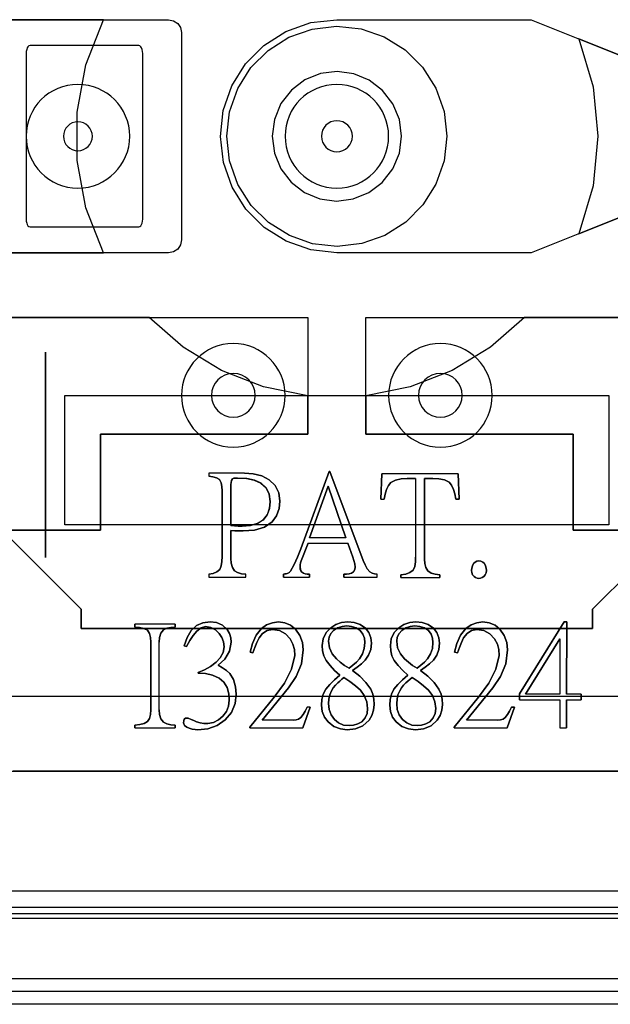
# Model space of a CAD drawing. Header units: millimetres. Extents: x 0 to 1524, y 0 to 1016.
# Tile 137 of 256: x 676.64 to 681.21, y 407.71 to 415.31. Entities that reach past the tile are written whole.
import ezdxf

# ---------------------------------------------------------------- set-up
doc = ezdxf.new("R2010")
doc.units = ezdxf.units.MM
doc.header["$LTSCALE"] = 83.82
doc.layers.get('0').update_dxf_attribs({"linetype": 'CONTINUOUS'})

msp = doc.modelspace()

# ---------------------------------------------------------------- linework, layer by layer
at = {"color": 7, "linetype": 'CONTINUOUS'}
for p, q in [((676.0444, 415.3067), (677.7944, 415.3067)), ((677.2907, 415.3067), (676.0444, 415.3067)), ((679.0944, 415.3067), (680.5944, 415.3067)), ((680.5944, 415.3067), (681.5944, 414.9067)), ((677.8944, 415.2067), (677.8944, 413.6067)), ((681.5944, 414.9067), (680.9646, 415.1586)), ((676.6944, 415.0467), (676.6944, 413.7667)), ((677.5644, 415.1067), (676.7244, 415.1067)), ((677.5944, 413.7667), (677.5944, 415.0467)), ((681.5944, 413.9067), (680.5944, 413.5067)), ((680.9646, 413.6547), (681.5944, 413.9067)), ((676.7244, 413.7067), (677.5644, 413.7067)), ((677.7944, 413.5067), (676.0444, 413.5067)), ((676.0444, 413.5067), (677.2907, 413.5067)), ((680.5944, 413.5067), (679.0944, 413.5067)), ((677.6442, 413.0067), (676.4444, 413.0067)), ((676.4444, 413.0067), (678.8694, 413.0067)), ((678.8694, 413.0067), (678.8694, 412.1067)), ((679.3194, 413.0067), (681.7444, 413.0067)), ((679.3194, 412.1067), (679.3194, 413.0067)), ((681.7444, 413.0067), (680.5446, 413.0067)), ((676.8444, 412.7401), (676.8444, 411.1567)), ((676.8444, 411.1567), (676.8444, 412.7401)), ((676.9944, 412.4067), (677.8694, 412.4067)), ((676.9944, 411.4067), (676.9944, 412.4067)), ((677.8694, 412.4067), (678.6694, 412.4067)), ((678.6694, 412.4067), (679.5194, 412.4067)), ((678.8694, 412.1067), (678.8694, 412.4035)), ((679.3194, 412.4035), (679.3194, 412.1067)), ((679.5194, 412.4067), (680.3194, 412.4067)), ((680.3194, 412.4067), (681.1944, 412.4067)), ((681.1944, 412.4067), (681.1944, 411.4067)), ((677.2694, 412.1067), (678.8694, 412.1067)), ((677.2694, 411.3667), (677.2694, 412.1067)), ((677.2694, 412.1067), (677.2694, 411.3667)), ((678.8694, 412.1067), (677.2694, 412.1067)), ((680.9194, 412.1067), (679.3194, 412.1067)), ((679.3194, 412.1067), (680.9194, 412.1067)), ((680.9194, 411.3667), (680.9194, 412.1067)), ((680.9194, 412.1067), (680.9194, 411.3667)), ((679.0354, 411.8198), (679.0397, 411.8198)), ((679.0397, 411.8198), (679.0354, 411.8198)), ((679.4352, 411.6066), (679.4416, 411.8014)), ((679.4416, 411.8014), (679.4352, 411.6066)), ((680.0316, 411.8014), (680.038, 411.6066)), ((680.038, 411.6066), (680.0316, 411.8014)), ((678.2763, 411.4019), (678.2763, 411.7185)), ((678.2763, 411.7185), (678.2763, 411.4019)), ((679.7028, 411.7645), (679.6375, 411.7645)), ((679.6375, 411.7645), (679.7028, 411.7645)), ((679.7725, 411.7645), (679.7725, 411.1431)), ((679.8357, 411.7645), (679.7725, 411.7645)), ((679.7725, 411.7645), (679.8357, 411.7645)), ((679.7725, 411.1431), (679.7725, 411.7645)), ((678.2078, 411.1625), (678.2078, 411.6707)), ((678.2078, 411.6707), (678.2078, 411.1625)), ((680.038, 411.6066), (680.0142, 411.6066)), ((680.0142, 411.6066), (680.038, 411.6066)), ((681.1944, 411.4067), (676.9944, 411.4067)), ((674.9944, 411.3667), (677.2694, 411.3667)), ((677.2694, 411.3667), (674.9944, 411.3667)), ((677.1194, 410.7567), (676.5194, 411.3567)), ((676.5194, 411.3567), (677.1194, 410.7567)), ((678.2763, 411.3627), (678.2763, 411.1473)), ((678.2763, 411.1473), (678.2763, 411.3627)), ((683.1944, 411.3667), (680.9194, 411.3667)), ((680.9194, 411.3667), (683.1944, 411.3667)), ((681.6694, 411.3567), (681.0694, 410.7567)), ((681.0694, 410.7567), (681.6694, 411.3567)), ((678.6828, 411.0046), (678.6828, 411.0264)), ((678.6828, 411.0264), (678.6828, 411.0046)), ((678.8819, 411.0264), (678.8819, 411.0046)), ((678.8819, 411.0046), (678.8819, 411.0264)), ((679.1485, 411.0046), (679.1485, 411.0264)), ((679.1485, 411.0264), (679.1485, 411.0046)), ((679.5896, 411.0004), (679.5896, 411.0222)), ((679.5896, 411.0222), (679.5896, 411.0004)), ((679.8889, 411.0222), (679.8889, 411.0004)), ((679.8889, 411.0004), (679.8889, 411.0222)), ((677.1194, 410.6067), (677.1194, 410.7567)), ((677.1194, 410.7567), (677.1194, 410.6067)), ((681.0694, 410.7567), (681.0694, 410.6067)), ((681.0694, 410.6067), (681.0694, 410.7567)), ((677.5348, 410.6185), (677.5348, 410.6402)), ((677.5348, 410.6402), (677.5348, 410.6185)), ((677.8462, 410.6402), (677.8462, 410.6185)), ((677.8462, 410.6185), (677.8462, 410.6402)), ((680.8499, 410.6577), (680.8712, 410.6577)), ((680.8712, 410.6577), (680.8499, 410.6577)), ((680.8712, 410.6577), (680.8675, 410.1005)), ((680.8675, 410.1005), (680.8712, 410.6577)), ((681.0694, 410.6067), (677.1194, 410.6067)), ((677.1194, 410.6067), (681.0694, 410.6067)), ((677.6578, 409.9786), (677.6578, 410.5009)), ((677.6578, 410.5009), (677.6578, 409.9786)), ((677.9334, 410.4693), (677.9139, 410.4737)), ((677.9139, 410.4737), (677.9334, 410.4693)), ((678.4466, 410.4203), (678.4248, 410.4236)), ((678.4248, 410.4236), (678.4466, 410.4203)), ((680.0253, 410.4203), (680.0035, 410.4236)), ((680.0035, 410.4236), (680.0253, 410.4203)), ((678.0227, 410.2636), (678.0227, 410.2668)), ((678.0227, 410.2668), (678.0227, 410.2636)), ((680.5057, 410.0579), (680.5057, 410.1026)), ((680.5057, 410.1026), (680.5057, 410.0579)), ((680.9828, 410.1005), (680.9828, 410.0579)), ((680.9828, 410.0579), (680.9828, 410.1005)), ((680.8675, 410.0579), (680.8675, 409.8402)), ((680.8675, 409.8402), (680.8675, 410.0579)), ((678.8874, 409.9992), (678.8308, 409.8402)), ((678.8308, 409.8402), (678.8874, 409.9992)), ((680.4443, 409.9992), (680.4661, 409.9992)), ((680.4661, 409.9992), (680.4443, 409.9992)), ((677.5348, 409.8402), (677.5348, 409.862)), ((677.5348, 409.862), (677.5348, 409.8402)), ((677.8462, 409.862), (677.8462, 409.8402)), ((677.8462, 409.8402), (677.8462, 409.862)), ((678.4216, 409.8402), (678.4216, 409.8457)), ((678.4216, 409.8457), (678.4216, 409.8402)), ((680.0003, 409.8402), (680.0003, 409.8457)), ((680.0003, 409.8457), (680.0003, 409.8402)), ((674.4944, 409.5067), (683.6944, 409.5067)), ((685.0169, 408.4541), (673.1719, 408.4541)), ((673.0944, 408.4067), (685.0944, 408.4067))]:
    msp.add_line(p, q, dxfattribs=at)
at = {"color": 6, "linetype": 'CONTINUOUS'}
for p, q in [((676.9944, 412.4067), (681.1944, 412.4067)), ((678.1044, 411.8056), (678.1044, 411.7838)), ((678.3808, 411.8056), (678.1044, 411.8056)), ((678.1044, 411.8056), (678.1044, 411.7838)), ((678.3808, 411.8056), (678.1044, 411.8056)), ((678.8156, 411.2223), (679.0354, 411.8198)), ((679.0354, 411.8198), (678.8156, 411.2223)), ((679.0397, 411.8198), (679.2977, 411.1331)), ((679.2977, 411.1331), (679.0397, 411.8198)), ((680.0316, 411.8014), (679.4416, 411.8014)), ((680.0316, 411.8014), (679.4416, 411.8014)), ((678.883, 411.3073), (679.0266, 411.7066)), ((679.0266, 411.7066), (678.883, 411.3073)), ((679.0266, 411.7066), (679.1639, 411.3073)), ((679.1639, 411.3073), (679.0266, 411.7066)), ((679.7028, 411.7645), (679.7028, 411.1583)), ((679.7028, 411.7645), (679.7028, 411.1583)), ((679.4352, 411.6066), (679.4602, 411.6066)), ((679.4352, 411.6066), (679.4602, 411.6066)), ((678.8732, 411.2669), (678.8188, 411.1288)), ((678.8188, 411.1288), (678.8732, 411.2669)), ((678.8732, 411.2669), (679.1779, 411.2669)), ((678.8732, 411.2669), (679.1779, 411.2669)), ((679.1639, 411.3073), (678.883, 411.3073)), ((679.1639, 411.3073), (678.883, 411.3073)), ((679.2171, 411.1592), (679.1779, 411.2669)), ((679.1779, 411.2669), (679.2171, 411.1592)), ((678.1044, 411.0264), (678.1044, 411.0046)), ((678.1044, 411.0264), (678.1044, 411.0046)), ((678.3906, 411.0046), (678.3906, 411.0264)), ((678.3906, 411.0046), (678.3906, 411.0264)), ((679.4065, 411.0046), (679.4065, 411.0264)), ((679.4065, 411.0046), (679.4065, 411.0264)), ((678.1044, 411.0046), (678.3906, 411.0046)), ((678.1044, 411.0046), (678.3906, 411.0046)), ((678.6828, 411.0046), (678.8819, 411.0046)), ((678.6828, 411.0046), (678.8819, 411.0046)), ((679.1485, 411.0046), (679.4065, 411.0046)), ((679.1485, 411.0046), (679.4065, 411.0046)), ((679.5896, 411.0004), (679.8889, 411.0004)), ((679.5896, 411.0004), (679.8889, 411.0004)), ((677.8462, 410.6402), (677.5348, 410.6402)), ((677.8462, 410.6402), (677.5348, 410.6402)), ((680.5057, 410.1026), (680.8499, 410.6577)), ((680.8499, 410.6577), (680.5057, 410.1026)), ((677.722, 409.9786), (677.722, 410.5009)), ((677.722, 409.9786), (677.722, 410.5009)), ((680.5525, 410.1005), (680.8159, 410.528)), ((680.8159, 410.528), (680.5525, 410.1005)), ((680.8159, 410.528), (680.8159, 410.1005)), ((680.8159, 410.528), (680.8159, 410.1005)), ((678.7198, 410.1483), (678.5162, 409.9002)), ((678.5162, 409.9002), (678.7198, 410.1483)), ((680.2986, 410.1483), (680.0949, 409.9002)), ((680.0949, 409.9002), (680.2986, 410.1483)), ((680.8159, 410.1005), (680.5525, 410.1005)), ((680.8159, 410.1005), (680.5525, 410.1005)), ((680.9828, 410.1005), (680.8675, 410.1005)), ((680.9828, 410.1005), (680.8675, 410.1005)), ((681.6694, 410.0817), (676.5194, 410.0817)), ((678.4216, 409.8457), (678.611, 410.0764)), ((678.611, 410.0764), (678.4216, 409.8457)), ((680.0003, 409.8457), (680.1897, 410.0764)), ((680.1897, 410.0764), (680.0003, 409.8457)), ((680.5057, 410.0579), (680.8159, 410.0579)), ((680.5057, 410.0579), (680.8159, 410.0579)), ((680.8159, 410.0579), (680.8159, 409.8402)), ((680.8159, 410.0579), (680.8159, 409.8402)), ((680.8675, 410.0579), (680.9828, 410.0579)), ((680.8675, 410.0579), (680.9828, 410.0579)), ((678.8874, 409.9992), (678.8656, 409.9992)), ((678.8874, 409.9992), (678.8656, 409.9992)), ((680.4661, 409.9992), (680.4095, 409.8402)), ((680.4095, 409.8402), (680.4661, 409.9992)), ((678.76, 409.9002), (678.5162, 409.9002)), ((678.76, 409.9002), (678.5162, 409.9002)), ((680.3387, 409.9002), (680.0949, 409.9002)), ((680.3387, 409.9002), (680.0949, 409.9002)), ((677.5348, 409.8402), (677.8462, 409.8402)), ((677.5348, 409.8402), (677.8462, 409.8402)), ((678.4216, 409.8402), (678.8308, 409.8402)), ((678.4216, 409.8402), (678.8308, 409.8402)), ((680.0003, 409.8402), (680.4095, 409.8402)), ((680.0003, 409.8402), (680.4095, 409.8402)), ((680.8159, 409.8402), (680.8675, 409.8402)), ((680.8159, 409.8402), (680.8675, 409.8402)), ((681.5944, 409.5067), (676.5944, 409.5067)), ((673.2694, 408.5817), (684.9194, 408.5817)), ((673.0894, 408.3717), (685.0994, 408.3717)), ((672.5939, 407.9062), (685.5949, 407.9062)), ((685.5949, 407.8062), (672.5939, 407.8062)), ((685.6944, 407.7067), (672.4944, 407.7067))]:
    msp.add_line(p, q, dxfattribs=at)
at = {"color": 7, "linetype": 'CONTINUOUS'}
for points in [[(677.2907, 413.5067), (677.1559, 413.854), (677.0873, 414.2203), (677.0873, 414.593), (677.1559, 414.9593), (677.2907, 415.3067)], [(677.7944, 415.3067), (677.833, 415.2989), (677.8651, 415.2774), (677.8867, 415.2452), (677.8944, 415.2067)], [(679.0944, 413.5067), (678.8937, 413.5293), (678.7035, 413.596), (678.5332, 413.703), (678.392, 413.844), (678.2846, 414.0138), (678.2175, 414.2041), (678.1944, 414.4044), (678.2165, 414.6047), (678.2824, 414.7949), (678.3889, 414.9655), (678.5302, 415.1079), (678.7014, 415.2163), (678.8928, 415.2838), (679.0944, 415.3067)], [(678.2444, 414.4067), (678.2659, 414.5966), (678.3289, 414.7761), (678.43, 414.9368), (678.5629, 415.07), (678.7231, 415.1713), (678.9027, 415.2348), (679.0921, 415.2566), (679.2814, 415.2358), (679.4611, 415.1735), (679.622, 415.0731), (679.7564, 414.9398), (679.8589, 414.7781), (679.9227, 414.5973), (679.9444, 414.4067)], [(680.9646, 415.1586), (681.0734, 414.7896), (681.1101, 414.4067), (681.0734, 414.0237), (680.9646, 413.6547)], [(676.7244, 415.1067), (676.7161, 415.1041), (676.7081, 415.0969), (676.7028, 415.0884), (676.6985, 415.0766), (676.6955, 415.0622), (676.6944, 415.0467)], [(677.5944, 415.0467), (677.5933, 415.062), (677.5904, 415.0764), (677.586, 415.0882), (677.5808, 415.0968), (677.5728, 415.1041), (677.5644, 415.1067)], [(679.5944, 414.4067), (679.5773, 414.5364), (679.5271, 414.6572), (679.4477, 414.7604), (679.345, 414.8393), (679.225, 414.8893), (679.0964, 414.9066), (678.9677, 414.8903), (678.8472, 414.8413), (678.7433, 414.7626), (678.6625, 414.6587), (678.6116, 414.5369), (678.5944, 414.4067)], [(679.9444, 414.4067), (679.9229, 414.2167), (679.8599, 414.0372), (679.7588, 413.8765), (679.6259, 413.7433), (679.4657, 413.642), (679.2861, 413.5786), (679.0967, 413.5567), (678.9073, 413.5775), (678.7277, 413.6398), (678.5668, 413.7402), (678.4324, 413.8735), (678.3299, 414.0352), (678.266, 414.216), (678.2444, 414.4067)], [(678.5944, 414.4067), (678.6115, 414.2769), (678.6617, 414.1562), (678.7411, 414.0529), (678.8438, 413.974), (678.9638, 413.924), (679.0924, 413.9067), (679.2211, 413.923), (679.3416, 413.972), (679.4455, 414.0507), (679.5262, 414.1547), (679.5771, 414.2765), (679.5944, 414.4067)], [(676.6944, 413.7667), (676.6955, 413.7513), (676.6984, 413.7369), (676.7027, 413.7251), (676.708, 413.7165), (676.716, 413.7092), (676.7244, 413.7067)], [(677.5644, 413.7067), (677.5727, 413.7092), (677.5807, 413.7164), (677.586, 413.7249), (677.5903, 413.7367), (677.5933, 413.7511), (677.5944, 413.7667)], [(677.8944, 413.6067), (677.8867, 413.5681), (677.8651, 413.5359), (677.833, 413.5144), (677.7944, 413.5067)], [(678.8694, 412.4035), (678.5284, 412.472), (678.2041, 412.5982), (677.9065, 412.7782), (677.6442, 413.0067)], [(680.5446, 413.0067), (680.2823, 412.7782), (679.9846, 412.5982), (679.6604, 412.472), (679.3194, 412.4035)], [(678.2763, 411.7185), (678.2771, 411.7348), (678.2802, 411.7498), (678.2873, 411.7621)], [(678.2873, 411.7621), (678.2802, 411.7498), (678.2771, 411.7348), (678.2763, 411.7185)], [(679.6375, 411.7645), (679.5902, 411.7621), (679.5474, 411.7536), (679.5124, 411.7351)], [(679.5124, 411.7351), (679.5474, 411.7536), (679.5902, 411.7621), (679.6375, 411.7645)], [(678.2763, 411.1473), (678.2788, 411.1113), (678.2872, 411.0791), (678.3036, 411.0536)], [(678.3036, 411.0536), (678.2872, 411.0791), (678.2788, 411.1113), (678.2763, 411.1473)], [(678.8188, 411.1288), (678.814, 411.1139), (678.8111, 411.0978), (678.8101, 411.0809)], [(678.8101, 411.0809), (678.8111, 411.0978), (678.814, 411.1139), (678.8188, 411.1288)], [(679.7725, 411.1431), (679.7745, 411.1086), (679.7818, 411.0773), (679.7965, 411.0517)], [(679.7965, 411.0517), (679.7818, 411.0773), (679.7745, 411.1086), (679.7725, 411.1431)], [(680.1509, 411.1081), (680.1619, 411.1191), (680.1757, 411.1264), (680.1912, 411.1288)], [(680.1912, 411.1288), (680.1757, 411.1264), (680.1619, 411.1191), (680.1509, 411.1081)], [(680.1912, 411.1288), (680.2072, 411.1263), (680.2216, 411.1189), (680.2336, 411.1081)], [(680.2336, 411.1081), (680.2216, 411.1189), (680.2072, 411.1263), (680.1912, 411.1288)], [(678.6828, 411.0264), (678.6922, 411.0281), (678.7017, 411.0299), (678.7111, 411.0319)], [(678.7111, 411.0319), (678.7017, 411.0299), (678.6922, 411.0281), (678.6828, 411.0264)], [(679.2084, 411.0351), (679.2233, 411.0454), (679.2328, 411.0617), (679.2356, 411.0809)], [(679.2356, 411.0809), (679.2328, 411.0617), (679.2233, 411.0454), (679.2084, 411.0351)], [(679.3499, 411.0449), (679.3664, 411.0358), (679.3857, 411.0301), (679.4065, 411.0264)], [(679.4065, 411.0264), (679.3857, 411.0301), (679.3664, 411.0358), (679.3499, 411.0449)], [(679.7965, 411.0517), (679.8218, 411.0355), (679.8535, 411.0265), (679.8889, 411.0222)], [(679.8889, 411.0222), (679.8535, 411.0265), (679.8218, 411.0355), (679.7965, 411.0517)], [(680.1912, 410.9938), (680.1778, 410.9955), (680.1652, 411.0003), (680.1541, 411.008)], [(680.1541, 411.008), (680.1652, 411.0003), (680.1778, 410.9955), (680.1912, 410.9938)], [(680.2292, 411.008), (680.2177, 411.0006), (680.2049, 410.9956), (680.1912, 410.9938)], [(680.1912, 410.9938), (680.2049, 410.9956), (680.2177, 411.0006), (680.2292, 411.008)], [(678.6436, 410.6577), (678.6924, 410.6514), (678.7374, 410.632), (678.7753, 410.6011)], [(678.7753, 410.6011), (678.7374, 410.632), (678.6924, 410.6514), (678.6436, 410.6577)], [(677.6578, 410.5009), (677.6555, 410.5367), (677.6472, 410.5686), (677.6306, 410.5933)], [(677.6306, 410.5933), (677.6472, 410.5686), (677.6555, 410.5367), (677.6578, 410.5009)], [(678.1849, 410.5683), (678.1561, 410.5961), (678.1205, 410.6151), (678.0804, 410.6217)], [(678.0804, 410.6217), (678.1205, 410.6151), (678.1561, 410.5961), (678.1849, 410.5683)], [(678.2479, 410.5988), (678.2649, 410.5689), (678.2751, 410.5361), (678.2784, 410.5019)], [(678.2784, 410.5019), (678.2751, 410.5361), (678.2649, 410.5689), (678.2479, 410.5988)], [(679.0697, 410.5924), (679.1002, 410.6124), (679.1348, 410.6238), (679.1709, 410.6272)], [(679.1709, 410.6272), (679.1348, 410.6238), (679.1002, 410.6124), (679.0697, 410.5924)], [(679.5959, 410.5924), (679.6265, 410.6124), (679.6611, 410.6238), (679.6972, 410.6272)], [(679.6972, 410.6272), (679.6611, 410.6238), (679.6265, 410.6124), (679.5959, 410.5924)], [(679.6972, 410.6272), (679.7345, 410.6239), (679.7703, 410.6124), (679.8017, 410.5912)], [(679.8017, 410.5912), (679.7703, 410.6124), (679.7345, 410.6239), (679.6972, 410.6272)], [(679.8017, 410.5912), (679.8217, 410.5639), (679.8331, 410.5322), (679.8365, 410.4987)], [(679.8365, 410.4987), (679.8331, 410.5322), (679.8217, 410.5639), (679.8017, 410.5912)], [(679.8408, 410.6098), (679.8671, 410.5756), (679.8827, 410.5357), (679.8876, 410.4932)], [(679.8876, 410.4932), (679.8827, 410.5357), (679.8671, 410.5756), (679.8408, 410.6098)], [(678.2784, 410.5019), (678.2657, 410.4318), (678.2295, 410.3712), (678.1783, 410.3234)], [(678.1783, 410.3234), (678.2295, 410.3712), (678.2657, 410.4318), (678.2784, 410.5019)], [(678.7698, 410.3997), (678.7677, 410.4446), (678.7555, 410.4877), (678.7339, 410.5271)], [(678.7339, 410.5271), (678.7555, 410.4877), (678.7677, 410.4446), (678.7698, 410.3997)], [(679.012, 410.3594), (678.9939, 410.3964), (678.9844, 410.4362), (678.9815, 410.4769)], [(678.9815, 410.4769), (678.9844, 410.4362), (678.9939, 410.3964), (679.012, 410.3594)], [(679.5382, 410.3594), (679.5201, 410.3964), (679.5106, 410.4362), (679.5077, 410.4769)], [(679.5077, 410.4769), (679.5106, 410.4362), (679.5201, 410.3964), (679.5382, 410.3594)], [(679.8876, 410.4932), (679.8823, 410.4463), (679.8661, 410.4019), (679.8397, 410.3626)], [(679.8397, 410.3626), (679.8661, 410.4019), (679.8823, 410.4463), (679.8876, 410.4932)], [(680.0732, 410.5358), (680.056, 410.4994), (680.0406, 410.4607), (680.0253, 410.4203)], [(680.0253, 410.4203), (680.0406, 410.4607), (680.056, 410.4994), (680.0732, 410.5358)], [(678.162, 410.3475), (678.1939, 410.382), (678.2166, 410.422), (678.225, 410.4661)], [(678.225, 410.4661), (678.2166, 410.4219), (678.1938, 410.3819), (678.162, 410.3475)], [(679.1884, 410.3007), (679.1531, 410.3231), (679.1204, 410.3467), (679.0915, 410.3724)], [(679.0915, 410.3724), (679.1204, 410.3467), (679.1531, 410.3231), (679.1884, 410.3007)], [(679.2688, 410.3724), (679.2453, 410.347), (679.2181, 410.3234), (679.1884, 410.3007)], [(679.1884, 410.3007), (679.2181, 410.3234), (679.2453, 410.347), (679.2688, 410.3724)], [(679.3135, 410.3626), (679.2848, 410.3341), (679.2514, 410.3083), (679.2145, 410.2843)], [(679.2145, 410.2843), (679.2514, 410.3083), (679.2848, 410.3341), (679.3135, 410.3626)], [(678.1783, 410.3234), (678.2112, 410.3039), (678.2411, 410.2833), (678.2665, 410.2604)], [(678.2665, 410.2604), (678.2411, 410.2833), (678.2112, 410.3039), (678.1783, 410.3234)], [(679.1013, 410.1875), (679.1171, 410.2018), (679.1331, 410.2159), (679.1492, 410.2299)], [(679.1492, 410.2299), (679.1331, 410.2159), (679.1171, 410.2018), (679.1013, 410.1875)], [(679.5797, 410.1266), (679.5929, 410.149), (679.6091, 410.1693), (679.6275, 410.1875)], [(679.6275, 410.1875), (679.6091, 410.1693), (679.5929, 410.149), (679.5797, 410.1266)], [(678.9762, 410.0144), (678.9793, 410.0587), (678.9897, 410.1012), (679.0088, 410.1396)], [(679.0088, 410.1396), (678.9897, 410.1011), (678.9793, 410.0587), (678.9762, 410.0144)], [(679.0305, 410.0274), (679.0328, 410.0615), (679.0403, 410.0949), (679.0534, 410.1266)], [(679.0534, 410.1266), (679.0403, 410.0949), (679.0328, 410.0615), (679.0305, 410.0274)], [(679.357, 410.1396), (679.3728, 410.1013), (679.3808, 410.0608), (679.3831, 410.0198)], [(679.3831, 410.0198), (679.3808, 410.0608), (679.3728, 410.1013), (679.357, 410.1396)], [(679.5024, 410.0144), (679.5055, 410.0587), (679.5159, 410.1012), (679.535, 410.1396)], [(679.535, 410.1396), (679.5159, 410.1011), (679.5055, 410.0587), (679.5024, 410.0144)], [(678.2142, 409.9307), (678.2413, 409.9669), (678.258, 410.0088), (678.2632, 410.0535)], [(678.2632, 410.0535), (678.258, 410.0088), (678.2413, 409.9669), (678.2142, 409.9307)], [(677.6317, 409.8893), (677.6477, 409.9133), (677.6556, 409.944), (677.6578, 409.9786)], [(677.6578, 409.9786), (677.6556, 409.944), (677.6477, 409.9133), (677.6317, 409.8893)], [(677.722, 409.9786), (677.7248, 409.9426), (677.7347, 409.9099), (677.7547, 409.8849)], [(677.7547, 409.8849), (677.7346, 409.91), (677.7248, 409.9426), (677.722, 409.9786)], [(678.8156, 409.9209), (678.8339, 409.9433), (678.85, 409.9699), (678.8656, 409.9992)], [(678.8656, 409.9992), (678.85, 409.9699), (678.8339, 409.9433), (678.8156, 409.9209)], [(679.0273, 409.886), (678.9991, 409.9237), (678.9817, 409.9675), (678.9762, 410.0144)], [(678.9762, 410.0144), (678.9817, 409.9675), (678.9991, 409.9237), (679.0273, 409.886)], [(679.332, 409.9905), (679.3275, 409.9524), (679.3122, 409.9169), (679.2862, 409.8881)], [(679.2862, 409.8881), (679.3122, 409.9169), (679.3275, 409.9524), (679.332, 409.9905)], [(679.3831, 410.0198), (679.3787, 409.9773), (679.365, 409.9368), (679.3428, 409.9002)], [(679.3428, 409.9002), (679.365, 409.9368), (679.3787, 409.9773), (679.3831, 410.0198)], [(679.8582, 409.9905), (679.8537, 409.9524), (679.8385, 409.9169), (679.8125, 409.8881)], [(679.8125, 409.8881), (679.8385, 409.9169), (679.8537, 409.9524), (679.8582, 409.9905)], [(680.3943, 409.9209), (680.4126, 409.9433), (680.4287, 409.9699), (680.4443, 409.9992)], [(680.4443, 409.9992), (680.4287, 409.9699), (680.4126, 409.9433), (680.3943, 409.9209)], [(677.9106, 409.8794), (677.9113, 409.8943), (677.9162, 409.9067), (677.9261, 409.9144), (677.9389, 409.9165)], [(677.9389, 409.9165), (677.9261, 409.9144), (677.9162, 409.9067), (677.9113, 409.8943), (677.9106, 409.8794)], [(677.9389, 409.9165), (677.9415, 409.9164), (677.944, 409.916), (677.9464, 409.9154)], [(677.9464, 409.9154), (677.944, 409.916), (677.9415, 409.9164), (677.9389, 409.9165)], [(679.2862, 409.8881), (679.2562, 409.8705), (679.2228, 409.8606), (679.1884, 409.8577)], [(679.1884, 409.8577), (679.2228, 409.8606), (679.2562, 409.8705), (679.2862, 409.8881)], [(678.0216, 409.8262), (677.9988, 409.8273), (677.9762, 409.8309), (677.9542, 409.837)], [(677.9542, 409.837), (677.9762, 409.8309), (677.9988, 409.8273), (678.0216, 409.8262)]]:
    msp.add_lwpolyline(points, dxfattribs=at)
at = {"color": 6, "linetype": 'CONTINUOUS'}
for points in [[(678.1871, 411.7567), (678.1639, 411.7707), (678.1356, 411.7788), (678.1044, 411.7838)], [(678.1044, 411.7838), (678.1356, 411.7788), (678.1639, 411.7707), (678.1871, 411.7567)], [(678.2873, 411.7621), (678.2993, 411.7667), (678.313, 411.7682), (678.3276, 411.7687)], [(678.3276, 411.7687), (678.313, 411.7682), (678.2993, 411.7667), (678.2873, 411.7621)], [(678.3276, 411.7687), (678.3968, 411.7646), (678.4565, 411.7522), (678.5076, 411.7292), (678.5473, 411.6934), (678.5714, 411.6451), (678.5789, 411.5879)], [(678.5789, 411.5879), (678.5716, 411.6444), (678.5481, 411.6924), (678.5091, 411.7283), (678.4581, 411.7517), (678.3979, 411.7645), (678.3276, 411.7687)], [(678.3808, 411.8056), (678.4486, 411.801), (678.5136, 411.7852), (678.5723, 411.7556)], [(678.5723, 411.7556), (678.5136, 411.7853), (678.4486, 411.801), (678.3808, 411.8056)], [(678.2078, 411.6707), (678.2062, 411.7034), (678.2004, 411.7329), (678.1871, 411.7567)], [(678.1871, 411.7567), (678.2004, 411.7329), (678.2062, 411.7034), (678.2078, 411.6707)], [(678.5723, 411.7556), (678.6187, 411.711), (678.6467, 411.6535), (678.655, 411.5902)], [(678.655, 411.5902), (678.6467, 411.6535), (678.6187, 411.711), (678.5723, 411.7556)], [(679.5124, 411.7351), (679.4929, 411.7112), (679.479, 411.6802), (679.4684, 411.6452), (679.4602, 411.6066)], [(679.4602, 411.6066), (679.4684, 411.6452), (679.479, 411.6802), (679.4929, 411.7112), (679.5124, 411.7351)], [(679.9608, 411.7372), (679.9257, 411.7545), (679.883, 411.7622), (679.8357, 411.7645)], [(679.8357, 411.7645), (679.883, 411.7622), (679.9257, 411.7545), (679.9608, 411.7372)], [(680.0142, 411.6066), (680.0061, 411.6458), (679.9954, 411.6815), (679.9808, 411.7128), (679.9608, 411.7372)], [(679.9608, 411.7372), (679.9808, 411.7128), (679.9954, 411.6815), (680.0061, 411.6458), (680.0142, 411.6066)], [(678.5789, 411.5879), (678.5736, 411.5331), (678.5561, 411.4843), (678.5239, 411.4443), (678.4786, 411.4169), (678.4244, 411.4021), (678.3624, 411.3975)], [(678.3624, 411.3975), (678.4283, 411.4028), (678.484, 411.4193), (678.5284, 411.4484), (678.5584, 411.4886), (678.5742, 411.5357), (678.5789, 411.5879)], [(678.655, 411.5902), (678.6489, 411.5324), (678.6287, 411.4777), (678.5941, 411.4303)], [(678.5941, 411.4303), (678.6287, 411.4777), (678.6489, 411.5324), (678.655, 411.5902)], [(678.3624, 411.3975), (678.3331, 411.398), (678.3044, 411.3993), (678.2763, 411.4019)], [(678.2763, 411.4019), (678.3044, 411.3993), (678.3331, 411.398), (678.3624, 411.3975)], [(678.5941, 411.4303), (678.5347, 411.3895), (678.4578, 411.3672), (678.37, 411.3606)], [(678.37, 411.3606), (678.4577, 411.3672), (678.5347, 411.3895), (678.5941, 411.4303)], [(678.37, 411.3606), (678.3383, 411.3608), (678.3071, 411.3613), (678.2763, 411.3627)], [(678.2763, 411.3627), (678.3071, 411.3613), (678.3383, 411.3608), (678.37, 411.3606)], [(678.1892, 411.0635), (678.2011, 411.092), (678.2064, 411.1256), (678.2078, 411.1625)], [(678.2078, 411.1625), (678.2064, 411.1256), (678.2011, 411.092), (678.1892, 411.0635)], [(678.7361, 411.0504), (678.7657, 411.1013), (678.7912, 411.1593), (678.8156, 411.2223)], [(678.8156, 411.2223), (678.7912, 411.1593), (678.7657, 411.1013), (678.7361, 411.0504)], [(679.2356, 411.0809), (679.2327, 411.1065), (679.2259, 411.1326), (679.2171, 411.1592)], [(679.2171, 411.1592), (679.2259, 411.1326), (679.2327, 411.1065), (679.2356, 411.0809)], [(679.2977, 411.1331), (679.3119, 411.099), (679.3287, 411.0688), (679.3499, 411.0449)], [(679.3499, 411.0449), (679.3287, 411.0688), (679.3119, 411.099), (679.2977, 411.1331)], [(679.6833, 411.0582), (679.6959, 411.0869), (679.7013, 411.121), (679.7028, 411.1583)], [(679.7028, 411.1583), (679.7013, 411.121), (679.6959, 411.0869), (679.6833, 411.0582)], [(680.1346, 411.0559), (680.1361, 411.0743), (680.1416, 411.0921), (680.1509, 411.1081)], [(680.1509, 411.1081), (680.1416, 411.0921), (680.1361, 411.0743), (680.1346, 411.0559)], [(680.2336, 411.1081), (680.2429, 411.0921), (680.2483, 411.0743), (680.2499, 411.0559)], [(680.2499, 411.0559), (680.2483, 411.0743), (680.2429, 411.0921), (680.2336, 411.1081)], [(678.1044, 411.0264), (678.1385, 411.0324), (678.168, 411.0442), (678.1892, 411.0635)], [(678.1892, 411.0635), (678.168, 411.0442), (678.1385, 411.0324), (678.1044, 411.0264)], [(678.3036, 411.0536), (678.3276, 411.0387), (678.3574, 411.0304), (678.3906, 411.0264)], [(678.3906, 411.0264), (678.3574, 411.0304), (678.3276, 411.0387), (678.3036, 411.0536)], [(678.7111, 411.0319), (678.7204, 411.0359), (678.7289, 411.0422), (678.7361, 411.0504)], [(678.7361, 411.0504), (678.7288, 411.0422), (678.7204, 411.0358), (678.7111, 411.0319)], [(678.8101, 411.0809), (678.8125, 411.0619), (678.8214, 411.0454), (678.8362, 411.0351)], [(678.8362, 411.0351), (678.8247, 411.0421), (678.8161, 411.0531), (678.8114, 411.0665), (678.8101, 411.0809)], [(678.8362, 411.0351), (678.8503, 411.0304), (678.8657, 411.0279), (678.8819, 411.0264)], [(678.8819, 411.0264), (678.8657, 411.0279), (678.8503, 411.0304), (678.8362, 411.0351)], [(679.1485, 411.0264), (679.1694, 411.028), (679.1894, 411.0305), (679.2084, 411.0351)], [(679.2084, 411.0351), (679.1894, 411.0305), (679.1694, 411.028), (679.1485, 411.0264)], [(679.5896, 411.0222), (679.6265, 411.0276), (679.6588, 411.0388), (679.6833, 411.0582)], [(679.6833, 411.0582), (679.6589, 411.0388), (679.6265, 411.0276), (679.5896, 411.0222)], [(680.1541, 411.008), (680.143, 411.0219), (680.1366, 411.0384), (680.1346, 411.0559)], [(680.1346, 411.0559), (680.1366, 411.0384), (680.143, 411.0219), (680.1541, 411.008)], [(680.2499, 411.0559), (680.2477, 411.0382), (680.2406, 411.0218), (680.2292, 411.008)], [(680.2292, 411.008), (680.2406, 411.0218), (680.2477, 411.0382), (680.2499, 411.0559)], [(677.9139, 410.4737), (677.9374, 410.5392), (677.969, 410.5912), (678.0098, 410.6294), (678.0594, 410.6523), (678.1162, 410.6597)], [(678.1162, 410.6597), (678.0596, 410.6523), (678.01, 410.6295), (677.969, 410.5912), (677.9373, 410.5391), (677.9139, 410.4737)], [(678.1162, 410.6597), (678.1657, 410.6541), (678.2117, 410.6342), (678.2479, 410.5988)], [(678.2479, 410.5988), (678.2117, 410.6342), (678.1657, 410.6541), (678.1162, 410.6597)], [(678.513, 410.6075), (678.5519, 410.6353), (678.5964, 410.6522), (678.6436, 410.6577)], [(678.6436, 410.6577), (678.5964, 410.6522), (678.5519, 410.6353), (678.513, 410.6075)], [(679.0468, 410.613), (679.0866, 410.639), (679.1314, 410.6547), (679.1785, 410.6597)], [(679.1785, 410.6597), (679.1314, 410.6547), (679.0866, 410.639), (679.0468, 410.613)], [(679.1785, 410.6597), (679.2274, 410.6549), (679.274, 410.6387), (679.3146, 410.6098)], [(679.3146, 410.6098), (679.274, 410.6387), (679.2274, 410.6549), (679.1785, 410.6597)], [(679.573, 410.613), (679.6129, 410.639), (679.6577, 410.6547), (679.7048, 410.6597)], [(679.7048, 410.6597), (679.6577, 410.6547), (679.6129, 410.639), (679.573, 410.613)], [(679.7048, 410.6597), (679.7536, 410.6549), (679.8003, 410.6387), (679.8408, 410.6098)], [(679.8408, 410.6098), (679.8003, 410.6387), (679.7536, 410.6549), (679.7048, 410.6597)], [(680.0917, 410.6075), (680.1306, 410.6353), (680.1751, 410.6522), (680.2223, 410.6577)], [(680.2223, 410.6577), (680.1751, 410.6522), (680.1306, 410.6353), (680.0917, 410.6075)], [(680.2223, 410.6577), (680.2711, 410.6514), (680.3161, 410.632), (680.354, 410.6011)], [(680.354, 410.6011), (680.3161, 410.632), (680.2711, 410.6514), (680.2223, 410.6577)], [(677.6306, 410.5933), (677.6037, 410.6073), (677.5711, 410.6147), (677.5348, 410.6185)], [(677.5348, 410.6185), (677.571, 410.6147), (677.6037, 410.6073), (677.6306, 410.5933)], [(677.7547, 410.5967), (677.7346, 410.5707), (677.7248, 410.5373), (677.722, 410.5009)], [(677.722, 410.5009), (677.7248, 410.5373), (677.7346, 410.5707), (677.7547, 410.5967)], [(677.8462, 410.6185), (677.8123, 410.6155), (677.7813, 410.609), (677.7547, 410.5967)], [(677.7547, 410.5967), (677.7813, 410.609), (677.8123, 410.6155), (677.8462, 410.6185)], [(678.0804, 410.6217), (678.0453, 410.6119), (678.0133, 410.5871), (677.9849, 410.5539), (677.9586, 410.5142), (677.9334, 410.4693)], [(677.9334, 410.4693), (677.9585, 410.5142), (677.9849, 410.5538), (678.0133, 410.5871), (678.0453, 410.6119), (678.0804, 410.6217)], [(678.225, 410.4661), (678.22, 410.5033), (678.2058, 410.5378), (678.1849, 410.5683)], [(678.1849, 410.5683), (678.2058, 410.5378), (678.22, 410.5033), (678.225, 410.4661)], [(678.4248, 410.4236), (678.4421, 410.4928), (678.4707, 410.5557), (678.513, 410.6075)], [(678.513, 410.6075), (678.4706, 410.5556), (678.442, 410.4927), (678.4248, 410.4236)], [(678.5968, 410.5999), (678.5567, 410.5925), (678.5213, 410.5697), (678.4944, 410.5358)], [(678.4944, 410.5358), (678.5213, 410.5697), (678.5567, 410.5925), (678.5968, 410.5999)], [(678.7339, 410.5271), (678.6978, 410.5672), (678.6501, 410.5923), (678.5968, 410.5999)], [(678.5968, 410.5999), (678.6501, 410.5923), (678.6978, 410.5672), (678.7339, 410.5271)], [(678.7753, 410.6011), (678.8088, 410.5536), (678.8281, 410.4993), (678.834, 410.4421)], [(678.834, 410.4421), (678.8281, 410.4993), (678.8088, 410.5536), (678.7753, 410.6011)], [(678.9815, 410.4769), (678.9885, 410.5284), (679.011, 410.5753), (679.0468, 410.613)], [(679.0468, 410.613), (679.011, 410.5753), (678.9885, 410.5284), (678.9815, 410.4769)], [(679.0305, 410.5096), (679.0352, 410.5408), (679.0491, 410.5688), (679.0697, 410.5924)], [(679.0697, 410.5924), (679.0491, 410.5688), (679.0352, 410.5408), (679.0305, 410.5096)], [(679.1709, 410.6272), (679.2082, 410.6239), (679.2441, 410.6124), (679.2754, 410.5912)], [(679.2754, 410.5912), (679.2441, 410.6124), (679.2082, 410.6239), (679.1709, 410.6272)], [(679.2754, 410.5912), (679.2954, 410.5639), (679.3069, 410.5322), (679.3102, 410.4987)], [(679.3102, 410.4987), (679.3069, 410.5322), (679.2954, 410.5639), (679.2754, 410.5912)], [(679.3146, 410.6098), (679.3408, 410.5756), (679.3565, 410.5357), (679.3614, 410.4932)], [(679.3614, 410.4932), (679.3565, 410.5357), (679.3408, 410.5756), (679.3146, 410.6098)], [(679.5077, 410.4769), (679.5148, 410.5284), (679.5372, 410.5753), (679.573, 410.613)], [(679.573, 410.613), (679.5372, 410.5753), (679.5148, 410.5284), (679.5077, 410.4769)], [(679.5568, 410.5096), (679.5614, 410.5408), (679.5753, 410.5688), (679.5959, 410.5924)], [(679.5959, 410.5924), (679.5753, 410.5688), (679.5614, 410.5408), (679.5568, 410.5096)], [(680.0035, 410.4236), (680.0208, 410.4928), (680.0494, 410.5557), (680.0917, 410.6075)], [(680.0917, 410.6075), (680.0493, 410.5556), (680.0208, 410.4927), (680.0035, 410.4236)], [(680.1755, 410.5999), (680.1354, 410.5925), (680.1, 410.5697), (680.0732, 410.5358)], [(680.0732, 410.5358), (680.1, 410.5697), (680.1354, 410.5925), (680.1755, 410.5999)], [(680.3126, 410.5271), (680.2765, 410.5672), (680.2289, 410.5923), (680.1755, 410.5999)], [(680.1755, 410.5999), (680.2289, 410.5923), (680.2765, 410.5672), (680.3126, 410.5271)], [(680.354, 410.6011), (680.3875, 410.5536), (680.4069, 410.4993), (680.4127, 410.4421)], [(680.4127, 410.4421), (680.4069, 410.4993), (680.3875, 410.5536), (680.354, 410.6011)], [(678.4944, 410.5358), (678.4773, 410.4994), (678.4619, 410.4607), (678.4466, 410.4203)], [(678.4466, 410.4203), (678.4619, 410.4607), (678.4773, 410.4994), (678.4944, 410.5358)], [(679.0915, 410.3724), (679.0593, 410.4121), (679.0378, 410.4587), (679.0305, 410.5096)], [(679.0305, 410.5096), (679.0378, 410.4587), (679.0593, 410.4121), (679.0915, 410.3724)], [(679.3102, 410.4987), (679.3059, 410.454), (679.292, 410.4112), (679.2688, 410.3724)], [(679.2688, 410.3724), (679.292, 410.4112), (679.3059, 410.454), (679.3102, 410.4987)], [(679.3614, 410.4932), (679.3561, 410.4463), (679.3399, 410.4019), (679.3135, 410.3626)], [(679.3135, 410.3626), (679.3399, 410.4019), (679.3561, 410.4463), (679.3614, 410.4932)], [(679.6177, 410.3724), (679.5856, 410.4121), (679.5641, 410.4587), (679.5568, 410.5096)], [(679.5568, 410.5096), (679.5641, 410.4587), (679.5856, 410.4121), (679.6177, 410.3724)], [(679.8365, 410.4987), (679.8322, 410.454), (679.8183, 410.4112), (679.795, 410.3724)], [(679.795, 410.3724), (679.8183, 410.4112), (679.8322, 410.454), (679.8365, 410.4987)], [(680.3485, 410.3997), (680.3464, 410.4446), (680.3342, 410.4877), (680.3126, 410.5271)], [(680.3126, 410.5271), (680.3342, 410.4877), (680.3464, 410.4446), (680.3485, 410.3997)], [(678.834, 410.4421), (678.82, 410.3353), (678.7799, 410.2361), (678.7198, 410.1483)], [(678.7198, 410.1483), (678.7799, 410.2361), (678.82, 410.3353), (678.834, 410.4421)], [(680.4127, 410.4421), (680.3987, 410.3353), (680.3586, 410.2361), (680.2986, 410.1483)], [(680.2986, 410.1483), (680.3586, 410.2361), (680.3987, 410.3353), (680.4127, 410.4421)], [(678.0227, 410.2668), (678.0724, 410.2874), (678.1194, 410.3141), (678.162, 410.3475)], [(678.162, 410.3475), (678.1194, 410.3141), (678.0724, 410.2874), (678.0227, 410.2668)], [(678.611, 410.0764), (678.6895, 410.1845), (678.7449, 410.2929), (678.7698, 410.3997)], [(678.7698, 410.3997), (678.7449, 410.2929), (678.6895, 410.1845), (678.611, 410.0764)], [(679.1165, 410.2462), (679.077, 410.2837), (679.0416, 410.321), (679.012, 410.3594)], [(679.012, 410.3594), (679.0416, 410.321), (679.077, 410.2837), (679.1165, 410.2462)], [(679.6427, 410.2462), (679.6033, 410.2837), (679.5678, 410.321), (679.5382, 410.3594)], [(679.5382, 410.3594), (679.5678, 410.321), (679.6033, 410.2837), (679.6427, 410.2462)], [(679.7146, 410.3007), (679.6793, 410.3231), (679.6467, 410.3467), (679.6177, 410.3724)], [(679.6177, 410.3724), (679.6467, 410.3467), (679.6793, 410.3231), (679.7146, 410.3007)], [(679.795, 410.3724), (679.7715, 410.347), (679.7443, 410.3234), (679.7146, 410.3007)], [(679.7146, 410.3007), (679.7443, 410.3234), (679.7715, 410.347), (679.795, 410.3724)], [(679.8397, 410.3626), (679.811, 410.3341), (679.7776, 410.3083), (679.7407, 410.2843)], [(679.7407, 410.2843), (679.7776, 410.3083), (679.811, 410.3341), (679.8397, 410.3626)], [(680.1897, 410.0764), (680.2682, 410.1845), (680.3236, 410.2929), (680.3485, 410.3997)], [(680.3485, 410.3997), (680.3236, 410.2929), (680.2682, 410.1845), (680.1897, 410.0764)], [(678.1859, 410.2233), (678.1345, 410.2475), (678.0794, 410.2612), (678.0227, 410.2636)], [(678.0227, 410.2636), (678.0794, 410.2612), (678.1345, 410.2475), (678.1859, 410.2233)], [(678.2665, 410.2604), (678.2965, 410.2126), (678.3121, 410.1582), (678.3165, 410.1014)], [(678.3165, 410.1014), (678.312, 410.1582), (678.2964, 410.2127), (678.2665, 410.2604)], [(679.2145, 410.2843), (679.2708, 410.2386), (679.3194, 410.1909), (679.357, 410.1396)], [(679.357, 410.1396), (679.3194, 410.1909), (679.2708, 410.2386), (679.2145, 410.2843)], [(679.7407, 410.2843), (679.797, 410.2386), (679.8456, 410.1909), (679.8832, 410.1396)], [(679.8832, 410.1396), (679.8456, 410.1909), (679.797, 410.2386), (679.7407, 410.2843)], [(678.2632, 410.0535), (678.2597, 410.1035), (678.2469, 410.1511), (678.2222, 410.1927), (678.1859, 410.2233)], [(678.1859, 410.2233), (678.2222, 410.1927), (678.2469, 410.1511), (678.2597, 410.1035), (678.2632, 410.0535)], [(679.0088, 410.1396), (679.0392, 410.1761), (679.0757, 410.2112), (679.1165, 410.2462)], [(679.1165, 410.2462), (679.0757, 410.2112), (679.0392, 410.1761), (679.0088, 410.1396)], [(679.0534, 410.1266), (679.0666, 410.149), (679.0829, 410.1693), (679.1013, 410.1875)], [(679.1013, 410.1875), (679.0829, 410.1693), (679.0666, 410.149), (679.0534, 410.1266)], [(679.1492, 410.2299), (679.1953, 410.1979), (679.2381, 410.1653), (679.2765, 410.1309)], [(679.2765, 410.1309), (679.2381, 410.1653), (679.1953, 410.1979), (679.1492, 410.2299)], [(679.535, 410.1396), (679.5654, 410.1761), (679.602, 410.2112), (679.6427, 410.2462)], [(679.6427, 410.2462), (679.602, 410.2112), (679.5654, 410.1761), (679.535, 410.1396)], [(679.6275, 410.1875), (679.6434, 410.2018), (679.6594, 410.2159), (679.6754, 410.2299)], [(679.6754, 410.2299), (679.6594, 410.2159), (679.6434, 410.2018), (679.6275, 410.1875)], [(679.6754, 410.2299), (679.7215, 410.1979), (679.7644, 410.1653), (679.8028, 410.1309)], [(679.8028, 410.1309), (679.7644, 410.1653), (679.7215, 410.1979), (679.6754, 410.2299)], [(678.3165, 410.1014), (678.3082, 410.0283), (678.2803, 409.9597), (678.2328, 409.9023)], [(678.2328, 409.9023), (678.2803, 409.9597), (678.3082, 410.0283), (678.3165, 410.1014)], [(679.2765, 410.1309), (679.3065, 410.0893), (679.3257, 410.0417), (679.332, 409.9905)], [(679.332, 409.9905), (679.3257, 410.0417), (679.3065, 410.0893), (679.2765, 410.1309)], [(679.5568, 410.0274), (679.5591, 410.0615), (679.5665, 410.0949), (679.5797, 410.1266)], [(679.5797, 410.1266), (679.5665, 410.0949), (679.5591, 410.0615), (679.5568, 410.0274)], [(679.8028, 410.1309), (679.8328, 410.0893), (679.852, 410.0417), (679.8582, 409.9905)], [(679.8582, 409.9905), (679.852, 410.0417), (679.8328, 410.0893), (679.8028, 410.1309)], [(679.8832, 410.1396), (679.899, 410.1013), (679.9071, 410.0608), (679.9094, 410.0198)], [(679.9094, 410.0198), (679.9071, 410.0608), (679.899, 410.1013), (679.8832, 410.1396)], [(679.0752, 409.9046), (679.0492, 409.9412), (679.0347, 409.9834), (679.0305, 410.0274)], [(679.0305, 410.0274), (679.0347, 409.9834), (679.0492, 409.9412), (679.0752, 409.9046)], [(679.6014, 409.9046), (679.5754, 409.9412), (679.561, 409.9834), (679.5568, 410.0274)], [(679.5568, 410.0274), (679.561, 409.9834), (679.5754, 409.9412), (679.6014, 409.9046)], [(679.5535, 409.886), (679.5253, 409.9237), (679.508, 409.9675), (679.5024, 410.0144)], [(679.5024, 410.0144), (679.508, 409.9675), (679.5253, 409.9237), (679.5535, 409.886)], [(679.9094, 410.0198), (679.9049, 409.9773), (679.8912, 409.9368), (679.8691, 409.9002)], [(679.8691, 409.9002), (679.8912, 409.9368), (679.9049, 409.9773), (679.9094, 410.0198)], [(677.5348, 409.862), (677.5718, 409.8655), (677.605, 409.8737), (677.6317, 409.8893)], [(677.6317, 409.8893), (677.605, 409.8737), (677.5718, 409.8655), (677.5348, 409.862)], [(677.7547, 409.8849), (677.7808, 409.8715), (677.812, 409.8647), (677.8462, 409.862)], [(677.8462, 409.862), (677.812, 409.8647), (677.7808, 409.8715), (677.7547, 409.8849)], [(677.9542, 409.837), (677.9343, 409.8459), (677.918, 409.8598), (677.9106, 409.8794)], [(677.9106, 409.8794), (677.918, 409.8598), (677.9343, 409.8459), (677.9542, 409.837)], [(677.9464, 409.9154), (677.968, 409.906), (677.9891, 409.8969), (678.0096, 409.8881)], [(678.0096, 409.8881), (677.9891, 409.8969), (677.968, 409.906), (677.9464, 409.9154)], [(678.0096, 409.8881), (678.0382, 409.8794), (678.0677, 409.8744), (678.0978, 409.8741)], [(678.0978, 409.8741), (678.0677, 409.8744), (678.0382, 409.8794), (678.0096, 409.8881)], [(678.2328, 409.9023), (678.1695, 409.8587), (678.0973, 409.8337), (678.0216, 409.8262)], [(678.0216, 409.8262), (678.0973, 409.8337), (678.1695, 409.8587), (678.2328, 409.9023)], [(678.0978, 409.8741), (678.1412, 409.8827), (678.1807, 409.9023), (678.2142, 409.9307)], [(678.2142, 409.9307), (678.1807, 409.9023), (678.1412, 409.8827), (678.0978, 409.8741)], [(678.76, 409.9002), (678.78, 409.9021), (678.7993, 409.9086), (678.8156, 409.9209)], [(678.8156, 409.9209), (678.7993, 409.9086), (678.78, 409.9021), (678.76, 409.9002)], [(679.1753, 409.8262), (679.1213, 409.8321), (679.0704, 409.852), (679.0273, 409.886)], [(679.0273, 409.886), (679.0704, 409.852), (679.1213, 409.8321), (679.1753, 409.8262)], [(679.1884, 409.8577), (679.1469, 409.8623), (679.108, 409.878), (679.0752, 409.9046)], [(679.0752, 409.9046), (679.108, 409.878), (679.1469, 409.8623), (679.1884, 409.8577)], [(679.3428, 409.9002), (679.296, 409.8567), (679.2375, 409.8329), (679.1753, 409.8262)], [(679.1753, 409.8262), (679.2375, 409.8329), (679.296, 409.8567), (679.3428, 409.9002)], [(679.7015, 409.8262), (679.6475, 409.8321), (679.5967, 409.852), (679.5535, 409.886)], [(679.5535, 409.886), (679.5967, 409.852), (679.6475, 409.8321), (679.7015, 409.8262)], [(679.7146, 409.8577), (679.6731, 409.8623), (679.6342, 409.878), (679.6014, 409.9046)], [(679.6014, 409.9046), (679.6342, 409.878), (679.6731, 409.8623), (679.7146, 409.8577)], [(679.8691, 409.9002), (679.8222, 409.8567), (679.7637, 409.8329), (679.7015, 409.8262)], [(679.7015, 409.8262), (679.7637, 409.8329), (679.8222, 409.8567), (679.8691, 409.9002)], [(679.8125, 409.8881), (679.7824, 409.8705), (679.749, 409.8606), (679.7146, 409.8577)], [(679.7146, 409.8577), (679.749, 409.8606), (679.7824, 409.8705), (679.8125, 409.8881)], [(680.3387, 409.9002), (680.3588, 409.9021), (680.378, 409.9086), (680.3943, 409.9209)], [(680.3943, 409.9209), (680.378, 409.9086), (680.3588, 409.9021), (680.3387, 409.9002)]]:
    msp.add_lwpolyline(points, dxfattribs=at)
for centre, start, end in [((677.0944, 414.4067), 0, 180), ((679.0944, 414.4067), 0, 180), ((677.0944, 414.4067), 180, 360), ((679.0944, 414.4067), 180, 360), ((678.2944, 412.4067), 0, 180), ((679.8944, 412.4067), 0, 180), ((678.2944, 412.4067), 180, 360), ((679.8944, 412.4067), 180, 360)]:
    msp.add_arc(centre, 0.4, start, end, dxfattribs=at)
at = {"color": 7, "linetype": 'CONTINUOUS'}
for centre, radius, start, end in [((677.0944, 414.4067), 0.1113, 0, 180), ((679.0944, 414.4067), 0.1197, 0, 180), ((677.0944, 414.4067), 0.1113, 180, 360), ((679.0944, 414.4067), 0.1197, 180, 360), ((678.2944, 412.4067), 0.1691, 0, 180), ((679.8944, 412.4067), 0.1691, 0, 180), ((678.2944, 412.4067), 0.1691, 180, 360), ((679.8944, 412.4067), 0.1691, 180, 360)]:
    msp.add_arc(centre, radius, start, end, dxfattribs=at)

doc.saveas('drawing.dxf')
